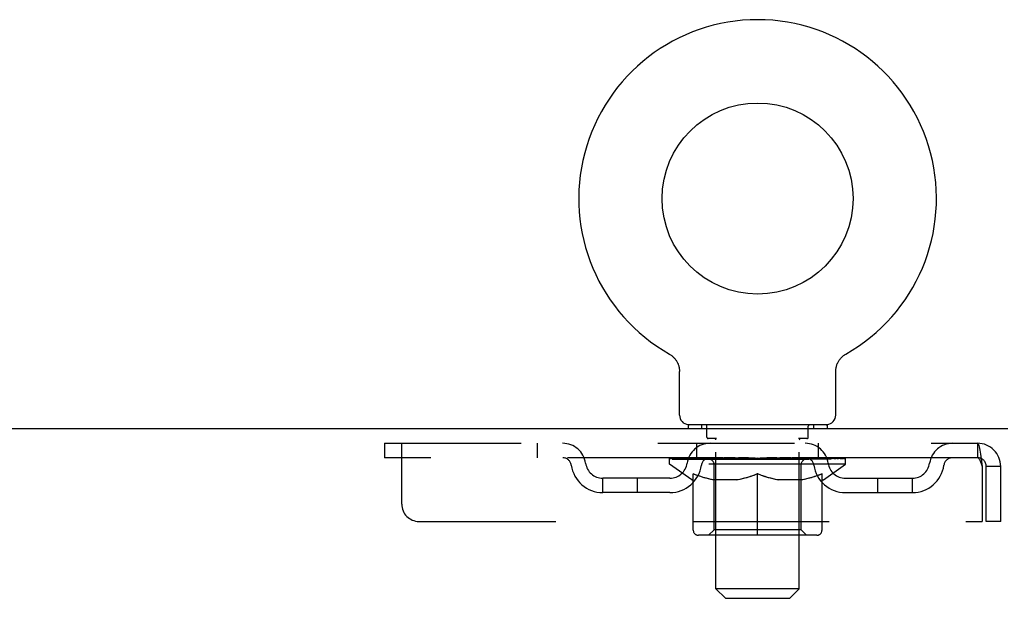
# Model space of a CAD drawing. Header units: inches. Extents: x 0 to 179, y 0 to 116.
# Tile 14 of 21: x 77.27 to 84.36, y 77.03 to 81.2. Entities that reach past the tile are written whole.
import ezdxf

# ---------------------------------------------------------------- set-up
doc = ezdxf.new("R2010")
doc.units = ezdxf.units.IN
doc.header["$LTSCALE"] = 9.842105
doc.header["$MEASUREMENT"] = 0
doc.linetypes.add('HIDDEN', pattern=[0.2, 0.1, -0.1])
doc.layers.get('0').update_dxf_attribs({"linetype": 'CONTINUOUS'})
doc.layers.add('DEFAULT_2', color=8, linetype='HIDDEN')

msp = doc.modelspace()

# ---------------------------------------------------------------- linework, layer by layer
at = {"color": 7, "linetype": 'Continuous'}
for p, q in [((81.9477, 78.7924), (81.9476, 78.7925)), ((81.9476, 78.7925), (81.952, 78.7899)), ((81.9488, 78.7918), (81.9503, 78.7909)), ((81.952, 78.7899), (81.9562, 78.7871)), ((81.9562, 78.7872), (81.9604, 78.7842)), ((81.9603, 78.7843), (81.9645, 78.7812)), ((81.9644, 78.7813), (81.9684, 78.778)), ((81.9683, 78.7782), (81.9723, 78.7747)), ((81.9722, 78.7749), (81.976, 78.7713)), ((81.9759, 78.7714), (81.9796, 78.7677)), ((81.9795, 78.7679), (81.9831, 78.764)), ((81.983, 78.7642), (81.9864, 78.7602)), ((81.9863, 78.7603), (81.9896, 78.7563)), ((81.9895, 78.7564), (81.9927, 78.7522)), ((83.173, 78.7522), (83.1762, 78.7564)), ((83.1761, 78.7563), (83.1794, 78.7603)), ((83.1793, 78.7602), (83.1828, 78.7642)), ((83.1826, 78.764), (83.1862, 78.7679)), ((83.1861, 78.7677), (83.1898, 78.7714)), ((83.1897, 78.7713), (83.1936, 78.7749)), ((83.1934, 78.7747), (83.1974, 78.7782)), ((83.1973, 78.778), (83.2014, 78.7813)), ((83.2013, 78.7812), (83.2054, 78.7843)), ((83.2053, 78.7842), (83.2095, 78.7872)), ((83.2095, 78.7871), (83.2138, 78.7899)), ((83.2095, 78.7872), (83.2108, 78.788)), ((83.2138, 78.7899), (83.2181, 78.7925)), ((83.2154, 78.7909), (83.217, 78.7918)), ((81.9926, 78.7523), (81.9956, 78.7481)), ((81.9955, 78.7482), (81.9984, 78.7438)), ((81.9983, 78.7439), (82.001, 78.7395)), ((82.001, 78.7396), (82.0035, 78.735)), ((82.0034, 78.7351), (82.0058, 78.7305)), ((82.0057, 78.7306), (82.0079, 78.7259)), ((82.0079, 78.726), (82.0099, 78.7213)), ((82.0099, 78.7213), (82.0117, 78.7165)), ((82.0117, 78.7166), (82.0134, 78.7117)), ((82.0134, 78.7118), (82.0149, 78.7069)), ((82.0148, 78.7069), (82.0162, 78.702)), ((82.0161, 78.702), (82.0173, 78.697)), ((82.0173, 78.6971), (82.0182, 78.692)), ((82.0182, 78.6921), (82.019, 78.687)), ((82.019, 78.687), (82.0196, 78.682)), ((83.1461, 78.682), (83.1467, 78.687)), ((83.1467, 78.687), (83.1475, 78.6921)), ((83.1475, 78.692), (83.1484, 78.6971)), ((83.1484, 78.697), (83.1496, 78.702)), ((83.1496, 78.702), (83.1509, 78.7069)), ((83.1509, 78.7069), (83.1524, 78.7118)), ((83.1523, 78.7117), (83.154, 78.7166)), ((83.154, 78.7165), (83.1558, 78.7213)), ((83.1558, 78.7213), (83.1578, 78.726)), ((83.1578, 78.7259), (83.16, 78.7306)), ((83.1622, 78.735), (83.1647, 78.7395)), ((83.1647, 78.7395), (83.1674, 78.7439)), ((83.1673, 78.7438), (83.1702, 78.7482)), ((83.1701, 78.7481), (83.1731, 78.7523)), ((82.0196, 78.682), (82.0201, 78.6769)), ((82.0204, 78.3533), (82.0204, 78.6674)), ((83.1454, 78.6719), (83.1457, 78.6769)), ((83.1454, 78.6718), (83.1457, 78.6769)), ((83.1454, 78.6674), (83.1454, 78.6718)), ((83.1454, 78.3533), (83.1454, 78.6674)), ((83.1457, 78.6769), (83.1461, 78.682)), ((82.0829, 78.2843), (82.0829, 78.2543)), ((83.0829, 78.2843), (82.0829, 78.2843)), ((83.0829, 78.2843), (83.0829, 78.2543))]:
    msp.add_line(p, q, dxfattribs=at)
at = {"color": 3, "linetype": 'Continuous'}
msp.add_line((84.3849, 78.2543), (54.4889, 78.2543), dxfattribs=at)
at = {"color": 7, "linetype": 'Continuous'}
for points in [[(83.1599, 78.7305), (83.1623, 78.7351), (83.1648, 78.7396)], [(82.0201, 78.6769), (82.0203, 78.6719), (82.0204, 78.6674)]]:
    msp.add_lwpolyline(points, dxfattribs=at)
msp.add_circle((82.5829, 79.9123), 0.6875, dxfattribs=at)
for centre, radius, start, end in [((82.5829, 79.9123), 1.2875, 299.50527, 240.49474), ((82.0894, 78.3533), 0.069, 180, 265), ((83.0764, 78.3533), 0.069, 275, 360)]:
    msp.add_arc(centre, radius, start, end, dxfattribs=at)
at = {"layer": 'DEFAULT_2', "color": 8, "linetype": 'HIDDEN'}
for p, q in [((81.9475, 78.7925), (81.9476, 78.7925)), ((81.9549, 78.788), (81.9562, 78.7872)), ((83.2181, 78.7924), (83.2182, 78.7925)), ((82.1799, 78.2843), (82.1799, 78.2543)), ((82.2179, 78.1943), (82.2179, 78.2743)), ((82.9479, 78.1943), (82.9479, 78.2743)), ((82.9859, 78.2843), (82.9859, 78.2543)), ((79.8954, 78.1503), (79.8954, 78.0463)), ((79.8954, 78.1503), (84.1659, 78.1503)), ((80.0204, 77.7128), (80.0204, 78.1503)), ((80.9954, 78.1503), (80.9954, 78.0463)), ((82.1454, 78.0463), (82.1454, 78.1503)), ((82.2878, 78.1843), (82.2279, 78.1843)), ((82.2829, 77.1033), (82.2829, 78.1743)), ((82.9379, 78.1843), (82.8779, 78.1843)), ((82.8829, 77.1033), (82.8829, 78.1743)), ((83.0204, 78.0463), (83.0204, 78.1503)), ((84.1659, 78.1503), (84.1659, 78.0463)), ((84.1682, 78.1493), (84.1659, 78.1503)), ((84.1659, 78.0463), (79.8954, 78.0463)), ((81.9496, 77.9996), (81.9496, 78.0463)), ((81.9592, 78.0397), (81.9592, 78.0463)), ((81.9878, 78.0397), (81.9878, 78.0463)), ((82.0344, 78.0397), (82.0344, 78.0463)), ((82.0978, 78.0397), (82.0978, 78.0463)), ((82.1758, 78.0397), (82.1758, 78.0463)), ((82.2662, 78.0397), (82.2662, 78.0463)), ((82.3663, 78.0397), (82.3663, 78.0463)), ((82.4684, 78.0394), (82.5829, 78.0463)), ((82.4729, 78.0397), (82.4729, 78.0463)), ((82.4734, 78.0462), (82.4729, 78.0463)), ((82.5829, 78.0397), (82.5829, 78.0463)), ((82.6923, 78.0462), (82.6928, 78.0463)), ((82.6928, 78.0397), (82.6928, 78.0463)), ((82.7995, 78.0397), (82.7995, 78.0463)), ((82.8995, 78.0397), (82.8995, 78.0463)), ((82.9899, 78.0397), (82.9899, 78.0463)), ((83.068, 78.0397), (83.068, 78.0463)), ((83.1313, 78.0397), (83.1313, 78.0463)), ((83.1779, 78.0397), (83.1779, 78.0463)), ((83.2065, 78.0397), (83.2065, 78.0463)), ((83.2161, 77.9996), (83.2161, 78.0463)), ((83.2161, 77.9996), (81.9496, 77.9996)), ((82.1089, 77.888), (81.9496, 77.9996)), ((81.9679, 78.0364), (81.9679, 78.0397)), ((81.9679, 78.0364), (83.1978, 78.0364)), ((81.9768, 78.0364), (81.9768, 78.0397)), ((81.9777, 78.0364), (81.9777, 78.0397)), ((82.004, 78.0364), (82.004, 78.0397)), ((82.0059, 78.0364), (82.0059, 78.0397)), ((82.0489, 78.0364), (82.0489, 78.0397)), ((82.0516, 78.0364), (82.0516, 78.0397)), ((82.2559, 78.0394), (82.0546, 78.0394)), ((82.0991, 78.0364), (82.0991, 78.0394)), ((82.0999, 78.0364), (82.0999, 78.0394)), ((82.1028, 78.0364), (82.1028, 78.0394)), ((82.11, 78.0364), (82.11, 78.0397)), ((82.1101, 78.0364), (82.1101, 78.0394)), ((82.1135, 78.0364), (82.1135, 78.0397)), ((82.1168, 78.0364), (82.1168, 78.0404)), ((82.1212, 78.0364), (82.1212, 78.0394)), ((82.1354, 78.0364), (82.1354, 78.0394)), ((82.1535, 78.0364), (82.1535, 78.0394)), ((82.154, 78.0364), (82.154, 78.0421)), ((82.1743, 78.0364), (82.1743, 78.0394)), ((82.1744, 78.0364), (82.1744, 78.0394)), ((82.1855, 78.0364), (82.1855, 78.0397)), ((82.1896, 78.0364), (82.1896, 78.0397)), ((82.1989, 78.0364), (82.1989, 78.0394)), ((82.2102, 78.0364), (82.2102, 78.0436)), ((82.2257, 78.0364), (82.2257, 78.0394)), ((82.2287, 78.0364), (82.2287, 78.0394)), ((82.256, 78.0364), (82.256, 78.0394)), ((82.3229, 78.0394), (82.261, 78.0394)), ((82.2701, 77.5278), (82.2701, 77.9965)), ((82.273, 78.0364), (82.273, 78.0397)), ((82.2777, 78.0364), (82.2777, 78.0397)), ((82.2837, 78.0364), (82.2837, 78.0447)), ((82.2879, 78.0364), (82.2879, 78.0394)), ((82.2988, 78.0364), (82.2988, 78.0394)), ((82.323, 78.0364), (82.323, 78.0394)), ((82.3978, 78.0394), (82.3387, 78.0394)), ((82.359, 78.0364), (82.359, 78.0394)), ((82.37, 78.0364), (82.37, 78.0397)), ((82.3724, 78.0364), (82.3724, 78.0456)), ((82.3751, 78.0364), (82.3751, 78.0397)), ((82.3825, 78.0364), (82.3825, 78.0398)), ((82.3978, 78.0364), (82.3978, 78.0394)), ((82.4783, 78.0394), (82.4238, 78.0394)), ((82.437, 78.0364), (82.437, 78.0394)), ((82.4734, 78.0397), (82.4734, 78.0462)), ((82.4734, 78.0364), (82.4734, 78.0397)), ((82.4773, 78.0364), (82.4773, 78.0399)), ((82.4784, 78.0364), (82.4784, 78.0394)), ((82.4787, 78.0364), (82.4787, 78.0397)), ((82.562, 78.0394), (82.5138, 78.0394)), ((82.5194, 78.0364), (82.5194, 78.0394)), ((82.562, 78.0364), (82.562, 78.0394)), ((82.5803, 78.0398), (82.5802, 78.0397)), ((82.5802, 78.0364), (82.5802, 78.0397)), ((82.5803, 78.0364), (82.5803, 78.0397)), ((82.5854, 78.0398), (82.5856, 78.0397)), ((82.5854, 78.0364), (82.5854, 78.0397)), ((82.5856, 78.0364), (82.5856, 78.0397)), ((82.5874, 78.0394), (82.6519, 78.0394)), ((82.6037, 78.0364), (82.6037, 78.0394)), ((82.6198, 78.0394), (82.6198, 78.0441)), ((82.6198, 78.0441), (82.6973, 78.0394)), ((82.641, 78.0394), (82.641, 78.0428)), ((82.6464, 78.0364), (82.6464, 78.0394)), ((82.687, 78.0364), (82.687, 78.0397)), ((82.6874, 78.0364), (82.6874, 78.0394)), ((82.6874, 78.0394), (82.7419, 78.0394)), ((82.6884, 78.0364), (82.6884, 78.0399)), ((82.6923, 78.0397), (82.6923, 78.0462)), ((82.6923, 78.0364), (82.6923, 78.0397)), ((82.7287, 78.0364), (82.7287, 78.0394)), ((82.7679, 78.0364), (82.7679, 78.0394)), ((82.7679, 78.0394), (82.827, 78.0394)), ((82.7832, 78.0364), (82.7832, 78.0398)), ((82.7907, 78.0364), (82.7907, 78.0397)), ((82.7934, 78.0364), (82.7934, 78.0456)), ((82.7957, 78.0364), (82.7957, 78.0397)), ((82.8067, 78.0364), (82.8067, 78.0394)), ((82.8428, 78.0364), (82.8428, 78.0394)), ((82.8428, 78.0394), (82.9048, 78.0394)), ((82.8669, 78.0364), (82.8669, 78.0394)), ((82.8779, 78.0364), (82.8779, 78.0394)), ((82.882, 78.0364), (82.882, 78.0447)), ((82.888, 78.0364), (82.888, 78.0397)), ((82.8927, 78.0364), (82.8927, 78.0397)), ((82.8956, 77.5278), (82.8956, 77.9965)), ((82.9098, 78.0364), (82.9098, 78.0394)), ((82.9098, 78.0394), (83.1111, 78.0394)), ((82.937, 78.0364), (82.937, 78.0394)), ((82.9401, 78.0364), (82.9401, 78.0394)), ((82.9555, 78.0364), (82.9555, 78.0436)), ((82.9668, 78.0364), (82.9668, 78.0394)), ((82.9761, 78.0364), (82.9761, 78.0397)), ((82.9802, 78.0364), (82.9802, 78.0397)), ((82.9914, 78.0364), (82.9914, 78.0394)), ((82.9914, 78.0364), (82.9914, 78.0394)), ((83.0117, 78.0364), (83.0117, 78.0421)), ((83.0122, 78.0364), (83.0122, 78.0394)), ((83.0303, 78.0364), (83.0303, 78.0394)), ((83.0446, 78.0364), (83.0446, 78.0394)), ((83.0489, 78.0364), (83.0489, 78.0404)), ((83.0522, 78.0364), (83.0522, 78.0397)), ((83.0557, 78.0364), (83.0557, 78.0397)), ((83.0557, 78.0364), (83.0557, 78.0394)), ((83.0568, 77.888), (83.2161, 77.9996)), ((83.0629, 78.0364), (83.0629, 78.0394)), ((83.0659, 78.0364), (83.0659, 78.0394)), ((83.0666, 78.0364), (83.0666, 78.0394)), ((83.1141, 78.0364), (83.1141, 78.0397)), ((83.1168, 78.0364), (83.1168, 78.0397)), ((83.1598, 78.0364), (83.1598, 78.0397)), ((83.1617, 78.0364), (83.1617, 78.0397)), ((83.188, 78.0364), (83.188, 78.0397)), ((83.189, 78.0364), (83.189, 78.0397)), ((83.1978, 78.0364), (83.1978, 78.0397)), ((84.1989, 77.9833), (84.1989, 77.5878)), ((84.2289, 77.5878), (84.2289, 77.9833)), ((84.3329, 77.9833), (84.2289, 77.9833)), ((84.3329, 77.5878), (84.3329, 77.9833)), ((82.1194, 77.5251), (82.1194, 77.9314)), ((82.5829, 77.488), (82.5829, 77.9318)), ((83.0464, 77.5251), (83.0464, 77.9314)), ((81.4683, 77.7953), (81.4683, 77.8993)), ((81.9513, 77.8993), (81.4683, 77.8993)), ((81.7183, 77.7953), (81.7183, 77.8993)), ((82.1089, 77.888), (82.1194, 77.888)), ((82.4416, 77.888), (82.2617, 77.888)), ((82.904, 77.888), (82.7241, 77.888)), ((83.0464, 77.888), (83.0568, 77.888)), ((83.2145, 77.8993), (83.6974, 77.8993)), ((83.4474, 77.7953), (83.4474, 77.8993)), ((83.6974, 77.7953), (83.6974, 77.8993)), ((81.9513, 77.7953), (81.4683, 77.7953)), ((83.2145, 77.7953), (83.6974, 77.7953)), ((80.1454, 77.5878), (84.1989, 77.5878)), ((84.3329, 77.5878), (84.2289, 77.5878)), ((83.0093, 77.488), (82.1564, 77.488)), ((82.2701, 77.5278), (82.2303, 77.488)), ((82.8956, 77.5278), (82.2701, 77.5278)), ((82.8956, 77.5278), (82.9354, 77.488)), ((82.8829, 77.1033), (82.2829, 77.1033)), ((82.3519, 77.0343), (82.2829, 77.1033)), ((82.8139, 77.0343), (82.8829, 77.1033)), ((82.3519, 77.0343), (82.8139, 77.0343))]:
    msp.add_line(p, q, dxfattribs=at)
for points in [[(84.1682, 78.1493), (84.1706, 78.1461), (84.1729, 78.1409), (84.1753, 78.1338), (84.1776, 78.1247), (84.18, 78.1139), (84.1824, 78.1014), (84.1847, 78.0874), (84.1871, 78.0722), (84.1894, 78.0558), (84.1918, 78.0385), (84.1941, 78.0205), (84.1965, 78.002), (84.1989, 77.9833)], [(84.1729, 78.0428), (84.1706, 78.0447), (84.1682, 78.0459), (84.1659, 78.0463)], [(84.1729, 78.0428), (84.1753, 78.0401), (84.1776, 78.0367), (84.18, 78.0326), (84.1824, 78.0279), (84.1847, 78.0226), (84.1871, 78.0168), (84.1894, 78.0106), (84.1918, 78.0041), (84.1941, 77.9973), (84.1965, 77.9904), (84.1989, 77.9833)], [(82.1194, 77.9314), (82.1452, 77.9214), (82.1706, 77.9125), (82.1955, 77.9048), (82.2202, 77.8981), (82.2448, 77.8925), (82.2693, 77.888)], [(82.2617, 77.888), (82.2383, 77.8927), (82.2148, 77.8983), (82.1913, 77.905), (82.1676, 77.9125), (82.1436, 77.921), (82.1194, 77.9305)], [(82.4319, 77.888), (82.4567, 77.8926), (82.4817, 77.8983), (82.5066, 77.905), (82.5317, 77.9129), (82.5571, 77.9218), (82.5829, 77.9318)], [(82.5829, 77.9301), (82.5586, 77.9206), (82.5346, 77.9122), (82.5111, 77.9047), (82.4878, 77.8982), (82.4646, 77.8926), (82.4416, 77.888)], [(82.5829, 77.9318), (82.6089, 77.9217), (82.6345, 77.9128), (82.6596, 77.9049), (82.6844, 77.8982), (82.7092, 77.8926), (82.7338, 77.888)], [(82.7241, 77.888), (82.7009, 77.8927), (82.6776, 77.8983), (82.6542, 77.9048), (82.6307, 77.9123), (82.6069, 77.9207), (82.5829, 77.9301)], [(82.8964, 77.888), (82.9211, 77.8926), (82.9459, 77.8982), (82.9706, 77.9049), (82.9955, 77.9127), (83.0208, 77.9215), (83.0464, 77.9314)], [(83.0464, 77.9305), (83.0219, 77.9209), (82.9977, 77.9124), (82.974, 77.9048), (82.9506, 77.8983), (82.9272, 77.8927), (82.904, 77.888)]]:
    msp.add_lwpolyline(points, dxfattribs=at)
for centre, radius, start, end in [((82.0894, 78.3533), 0.069, 265, 270), ((82.2079, 78.2743), 0.01, 0, 90), ((82.9579, 78.2743), 0.01, 90, 180), ((83.0764, 78.3533), 0.069, 270, 275), ((82.2279, 78.1943), 0.01, 180, 270), ((82.9379, 78.1943), 0.01, 270, 360), ((81.1792, 77.9833), 0.167, 8.07163, 90), ((82.2404, 77.9833), 0.167, 90, 171.92837), ((82.2729, 78.1743), 0.01, 0, 90), ((82.8929, 78.1743), 0.01, 90, 180), ((82.9254, 77.9833), 0.167, 8.07163, 90), ((83.9865, 77.9833), 0.167, 90, 171.92837), ((84.1659, 77.9833), 0.167, 0, 90), ((81.1796, 77.9838), 0.0625, 7.98631, 90), ((82.2399, 77.9838), 0.0625, 90, 172.01369), ((82.9258, 77.9838), 0.0625, 7.98631, 90), ((83.9861, 77.9838), 0.0625, 90, 172.01369), ((84.1659, 77.9833), 0.063, 0, 90), ((81.4683, 78.0243), 0.229, 187.98631, 270), ((81.4683, 78.0243), 0.125, 188.07163, 270), ((81.9513, 78.0243), 0.125, 270, 351.92837), ((81.9513, 78.0243), 0.229, 270, 352.01369), ((82.2303, 77.9965), 0.0398, 0, 90), ((82.9354, 77.9965), 0.0398, 90, 180), ((83.2145, 78.0243), 0.229, 187.98631, 270), ((83.2145, 78.0243), 0.125, 188.07163, 270), ((83.6974, 78.0243), 0.125, 270, 351.92837), ((83.6974, 78.0243), 0.229, 270, 352.01369), ((80.1454, 77.7128), 0.125, 180, 270), ((82.1564, 77.5251), 0.0371, 180, 270), ((83.0093, 77.5251), 0.0371, 270, 360)]:
    msp.add_arc(centre, radius, start, end, dxfattribs=at)
for centre, major_axis, ratio, start_param, end_param in [((82.5829, 78.0463), (0.6333, 0.0067), 0.05963, 2.96643, 3.140963), ((81.9298, 78.0344), (0.1981, 0), 0.060556, 0.430652, 1.470503), ((82.5829, 78.0463), (0.6333, 0), 0.060556, -3.141593, -2.96706), ((82.5829, 78.0463), (0.6333, 0.0132), 0.05688, 2.791345, 2.965878), ((81.9055, 78.0344), (0.1981, 0.0021), 0.05963, 0.25549, 1.295341), ((81.9739, 78.0344), (0.1981, -0.0021), 0.05963, 0.605815, 1.645666), ((82.5829, 78.0463), (0.6333, -0.0067), 0.05963, -2.96643, -2.791898), ((82.5829, 78.0463), (0.6333, 0.0192), 0.052395, 2.616403, 2.790936), ((81.9017, 78.0344), (0.1981, 0.0041), 0.05688, 0.080405, 1.120256), ((82.0366, 78.0344), (0.1981, -0.0041), 0.05688, 0.7809, 1.820751), ((82.5829, 78.0463), (0.6333, -0.0132), 0.05688, -2.791345, -2.616812), ((82.5829, 78.0463), (0.6333, 0.0247), 0.046319, 2.441654, 2.616187), ((82.1158, 78.0344), (0.1981, -0.006), 0.052395, 0.955842, 1.995693), ((81.9187, 78.0344), (0.1981, 0.006), 0.052395, -0.094537, 0.945314), ((82.5829, 78.0463), (0.6333, -0.0192), 0.052395, -2.616403, -2.44187), ((82.5829, 78.0463), (0.6333, 0.0294), 0.038841, 2.267123, 2.441656), ((82.2093, 78.0344), (0.1981, -0.0077), 0.046319, 1.130591, 2.170442), ((81.9558, 78.0344), (0.1981, 0.0077), 0.046319, -0.269286, 0.770565), ((82.5829, 78.0463), (0.6333, -0.0247), 0.046319, -2.441654, -2.267121), ((82.5829, 78.0463), (0.6333, 0.0332), 0.030195, 2.09281, 2.267343), ((82.3141, 78.0344), (0.1981, -0.0092), 0.038841, 1.305122, 2.344973), ((82.012, 78.0344), (0.1981, 0.0092), 0.038841, -0.443817, 0.596034), ((82.5829, 78.0463), (0.6333, -0.0294), 0.038841, -2.267123, -2.092591), ((82.0856, 78.0344), (0.1981, 0.0104), 0.030195, -0.61813, 0.421721), ((82.5829, 78.0463), (0.6333, 0.0361), 0.020645, 1.918687, 2.09322), ((82.427, 78.0344), (0.1981, -0.0104), 0.030195, 1.479435, 2.519286), ((82.5829, 78.0463), (0.6333, -0.0332), 0.030195, -2.09281, -1.918277), ((82.1742, 78.0344), (0.1981, 0.0113), 0.020645, -0.792253, 0.247598), ((82.5829, 78.0463), (0.6333, 0.0378), 0.010478, 1.744704, 1.919237), ((82.5447, 78.0344), (0.1981, -0.0113), 0.020645, 1.653558, 2.693409), ((82.5829, 78.0463), (0.6333, -0.0361), 0.020645, -1.918687, -1.744154), ((82.6636, 78.0344), (0.1981, -0.0118), 0.010478, 1.827541, 2.867392), ((82.5829, 78.0463), (0.6333, -0.0378), 0.010478, -1.744704, -1.563007), ((82.5021, 78.0344), (0.1981, 0.0118), 0.010478, 0.274201, 1.314052), ((82.5829, 78.0463), (0.6333, 0.0378), 0.010478, -1.571421, -1.396888), ((82.621, 78.0344), (0.1981, 0.0113), 0.020645, 0.448184, 1.488034), ((82.5829, 78.0463), (0.6333, 0.0361), 0.020645, -1.397439, -1.222906), ((82.5829, 78.0463), (0.6333, -0.0378), 0.010478, 1.222355, 1.396888), ((82.7387, 78.0344), (0.1981, 0.0104), 0.030195, 0.622307, 1.662158), ((82.9915, 78.0344), (0.1981, -0.0113), 0.020645, 2.893995, 3.933846), ((82.8516, 78.0344), (0.1981, 0.0092), 0.038841, 0.79662, 1.836471), ((82.5829, 78.0463), (0.6333, 0.0332), 0.030195, -1.223315, -1.048783), ((82.5829, 78.0463), (0.6333, -0.0361), 0.020645, 1.048373, 1.222906), ((83.0801, 78.0344), (0.1981, -0.0104), 0.030195, 2.719872, 3.759723), ((82.9564, 78.0344), (0.1981, 0.0077), 0.046319, 0.971151, 2.011002), ((82.5829, 78.0463), (0.6333, 0.0294), 0.038841, -1.049002, -0.874469), ((82.5829, 78.0463), (0.6333, -0.0332), 0.030195, 0.87425, 1.048783), ((83.0499, 78.0344), (0.1981, 0.006), 0.052395, 1.1459, 2.185751), ((83.1537, 78.0344), (0.1981, -0.0092), 0.038841, 2.545558, 3.585409), ((83.1291, 78.0344), (0.1981, 0.0041), 0.05688, 1.320842, 2.360692), ((82.5829, 78.0463), (0.6333, 0.0247), 0.046319, -0.874471, -0.699939), ((82.5829, 78.0463), (0.6333, -0.0294), 0.038841, 0.699936, 0.874469), ((83.2099, 78.0344), (0.1981, -0.0077), 0.046319, 2.371028, 3.410879), ((83.1918, 78.0344), (0.1981, 0.0021), 0.05963, 1.495927, 2.535778), ((83.247, 78.0344), (0.1981, -0.006), 0.052395, 2.196279, 3.23613), ((83.236, 78.0344), (0.1981, 0), 0.060556, 1.671089, 2.71094), ((83.264, 78.0344), (0.1981, -0.0041), 0.05688, 2.021337, 3.061188), ((82.5829, 78.0463), (0.6333, 0.0192), 0.052395, -0.699723, -0.52519), ((82.5829, 78.0463), (0.6333, -0.0247), 0.046319, 0.525406, 0.699939), ((83.2603, 78.0344), (0.1981, -0.0021), 0.05963, 1.846251, 2.886102), ((82.5829, 78.0463), (0.6333, 0.0132), 0.05688, -0.524781, -0.350248), ((82.5829, 78.0463), (0.6333, -0.0192), 0.052395, 0.350657, 0.52519), ((82.5829, 78.0463), (0.6333, 0.0067), 0.05963, -0.349695, -0.175162), ((82.5829, 78.0463), (0.6333, -0.0132), 0.05688, 0.175715, 0.350248), ((82.5829, 78.0463), (0.6333, 0), 0.060556, -0.174533, 0), ((82.5829, 78.0463), (0.6333, -0.0067), 0.05963, 0.000629, 0.175162), ((81.9298, 78.0277), (0.1981, 0.0021), 0.05963, 1.376596, 1.469874), ((81.9739, 78.0277), (0.1981, 0), 0.060556, 1.551758, 1.645036), ((81.9055, 78.0277), (0.1981, 0.0041), 0.05688, 1.20151, 1.294789), ((81.9751, 78.03), (0.1643, 0.0017), 0.05963, 1.065228, 1.614276), ((81.9554, 78.03), (0.1643, 0.0034), 0.05688, 0.890143, 1.43919), ((82.0133, 78.03), (0.1643, 0), 0.060556, 1.240391, 1.789438), ((82.0366, 78.0277), (0.1981, -0.0021), 0.05963, 1.72692, 1.820198), ((81.9017, 78.0277), (0.1981, 0.006), 0.052395, 1.026568, 1.119847), ((81.9547, 78.03), (0.1643, 0.005), 0.052395, 0.715201, 1.264248), ((82.0688, 78.03), (0.1643, -0.0017), 0.05963, 1.415553, 1.9646), ((82.1158, 78.0277), (0.1981, -0.0041), 0.05688, 1.902006, 1.995284), ((81.9187, 78.0277), (0.1981, 0.0077), 0.046319, 0.851819, 0.945098), ((81.9731, 78.03), (0.1643, 0.0064), 0.046319, 0.540452, 1.089499), ((82.14, 78.03), (0.1643, -0.0034), 0.05688, 1.590638, 2.139686), ((82.2093, 78.0277), (0.1981, -0.006), 0.052395, 2.076947, 2.170226), ((81.9558, 78.0277), (0.1981, 0.0092), 0.038841, 0.677289, 0.770567), ((82.0101, 78.03), (0.1643, 0.0076), 0.038841, 0.365921, 0.914969), ((82.2245, 78.03), (0.1643, -0.005), 0.052395, 1.76558, 2.314627), ((82.3141, 78.0277), (0.1981, -0.0077), 0.046319, 2.251696, 2.344975), ((82.012, 78.0277), (0.1981, 0.0104), 0.030195, 0.502975, 0.596254), ((82.0644, 78.03), (0.1643, 0.0086), 0.030195, 0.191608, 0.740655), ((82.32, 78.03), (0.1643, -0.0064), 0.046319, 1.940329, 2.489376), ((82.427, 78.0277), (0.1981, -0.0092), 0.038841, 2.426227, 2.519505), ((82.0856, 78.0277), (0.1981, 0.0113), 0.020645, 0.328852, 0.422131), ((82.1345, 78.03), (0.1643, 0.0094), 0.020645, 0.017485, 0.566532), ((82.4235, 78.03), (0.1643, -0.0076), 0.038841, 2.11486, 2.663907), ((82.5447, 78.0277), (0.1981, -0.0104), 0.030195, 2.60054, 2.693819), ((82.1742, 78.0277), (0.1981, 0.0118), 0.010478, 0.154869, 0.248148), ((82.2182, 78.03), (0.1643, 0.0098), 0.010478, 6.126688, 6.675735), ((82.5318, 78.03), (0.1643, -0.0086), 0.030195, 2.289173, 2.83822), ((82.2753, 78.0344), (0.1981, 0.0118), 0.010478, -0.966236, -0.000846), ((82.6636, 78.0277), (0.1981, -0.0113), 0.020645, 2.774664, 2.867942), ((82.6416, 78.03), (0.1643, -0.0094), 0.020645, 2.463296, 3.012344), ((82.416, 78.03), (0.1643, 0.0098), 0.010478, -0.000483, 0.504314), ((82.3857, 78.0277), (0.1981, 0.0118), 0.010478, 0.099668, 0.192946), ((82.7497, 78.03), (0.1643, -0.0098), 0.010478, 2.637279, 3.14189), ((82.78, 78.0277), (0.1981, -0.0118), 0.010478, 2.74231, 2.948646), ((82.5241, 78.03), (0.1643, 0.0094), 0.020645, 0.129249, 0.678296), ((82.5021, 78.0277), (0.1981, 0.0113), 0.020645, 0.273651, 0.366929), ((82.8904, 78.0344), (0.1981, -0.0118), 0.010478, -3.140747, -2.175357), ((82.6339, 78.03), (0.1643, 0.0086), 0.030195, 0.303372, 0.852419), ((82.9475, 78.03), (0.1643, -0.0098), 0.010478, 2.749043, 3.29809), ((82.621, 78.0277), (0.1981, 0.0104), 0.030195, 0.447774, 0.541052), ((82.9915, 78.0277), (0.1981, -0.0118), 0.010478, 2.893445, 2.986723), ((82.7423, 78.03), (0.1643, 0.0076), 0.038841, 0.477686, 1.026733), ((83.0312, 78.03), (0.1643, -0.0094), 0.020645, 2.57506, 3.124108), ((82.7387, 78.0277), (0.1981, 0.0092), 0.038841, 0.622087, 0.715366), ((83.0801, 78.0277), (0.1981, -0.0113), 0.020645, 2.719462, 2.812741), ((82.8457, 78.03), (0.1643, 0.0064), 0.046319, 0.652216, 1.201263), ((83.1013, 78.03), (0.1643, -0.0086), 0.030195, 2.400937, 2.949985), ((82.9412, 78.03), (0.1643, 0.005), 0.052395, 0.826965, 1.376012), ((82.8516, 78.0277), (0.1981, 0.0077), 0.046319, 0.796618, 0.889896), ((83.1537, 78.0277), (0.1981, -0.0104), 0.030195, 2.545339, 2.638617), ((83.1557, 78.03), (0.1643, -0.0076), 0.038841, 2.226624, 2.775671), ((83.0258, 78.03), (0.1643, 0.0034), 0.05688, 1.001907, 1.550954), ((83.1926, 78.03), (0.1643, -0.0064), 0.046319, 2.052093, 2.601141), ((82.9564, 78.0277), (0.1981, 0.006), 0.052395, 0.971367, 1.064645), ((83.2099, 78.0277), (0.1981, -0.0092), 0.038841, 2.371026, 2.464304), ((83.0969, 78.03), (0.1643, 0.0017), 0.05963, 1.176993, 1.72604), ((83.211, 78.03), (0.1643, -0.005), 0.052395, 1.877344, 2.426392), ((83.1524, 78.03), (0.1643, 0), 0.060556, 1.352155, 1.901202), ((83.2103, 78.03), (0.1643, -0.0034), 0.05688, 1.702402, 2.25145), ((83.1906, 78.03), (0.1643, -0.0017), 0.05963, 1.527317, 2.076364), ((83.0499, 78.0277), (0.1981, 0.0041), 0.05688, 1.146309, 1.239587), ((83.247, 78.0277), (0.1981, -0.0077), 0.046319, 2.196495, 2.289773), ((83.1291, 78.0277), (0.1981, 0.0021), 0.05963, 1.321394, 1.414673), ((83.264, 78.0277), (0.1981, -0.006), 0.052395, 2.021746, 2.115024), ((83.1918, 78.0277), (0.1981, 0), 0.060556, 1.496556, 1.589835), ((83.2603, 78.0277), (0.1981, -0.0041), 0.05688, 1.846804, 1.940083), ((83.236, 78.0277), (0.1981, -0.0021), 0.05963, 1.671719, 1.764997)]:
    msp.add_ellipse(centre, major_axis=major_axis, ratio=ratio, start_param=start_param, end_param=end_param, dxfattribs=at)

doc.saveas('drawing.dxf')
